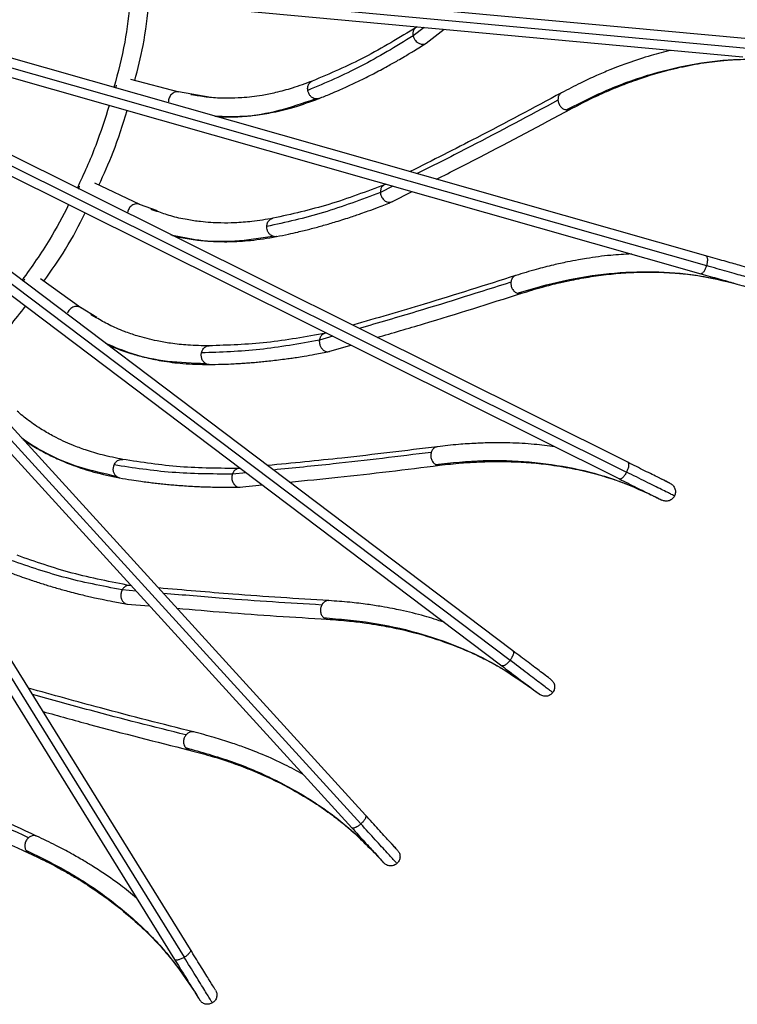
# Model space of a CAD drawing. Header units: millimetres. Extents: x 666 to 763, y 248 to 632.
# Tile 18 of 23: x 721 to 744, y 557 to 589. Entities that reach past the tile are written whole.
import ezdxf

# ---------------------------------------------------------------- set-up
doc = ezdxf.new("R2010")
doc.units = ezdxf.units.MM

msp = doc.modelspace()

# ---------------------------------------------------------------- linework, layer by layer
at = {"color": 7, "linetype": 'Continuous', "lineweight": 25}
for p, q in [((744.094, 587.964), (718.946, 590.294)), ((718.914, 589.695), (744.039, 587.367)), ((733.551, 588.338), (733.484, 588.287)), ((733.846, 587.808), (734.43, 588.257)), ((742.844, 580.976), (718.574, 587.881)), ((718.388, 587.31), (742.68, 580.399)), ((723.874, 586.367), (723.889, 586.457)), ((725.902, 586.239), (724.355, 586.645)), ((726.923, 586.063), (725.889, 586.242)), ((726.311, 586.147), (726.279, 586.153)), ((726.481, 586.123), (726.311, 586.147)), ((740.331, 574.336), (717.722, 585.594)), ((717.463, 585.053), (740.064, 573.799)), ((736.641, 568.271), (716.497, 583.483)), ((722.675, 583.121), (722.706, 583.208)), ((724.645, 582.623), (723.199, 583.306)), ((732.55, 583.281), (732.474, 583.243)), ((716.132, 583.008), (736.28, 567.793)), ((732.742, 582.706), (733.398, 583.039)), ((725.03, 582.457), (724.999, 582.47)), ((725.193, 582.403), (725.03, 582.457)), ((731.9, 562.988), (714.888, 581.649)), ((714.442, 581.248), (731.456, 562.584)), ((726.268, 558.666), (712.974, 580.137)), ((720.9, 580.151), (720.946, 580.23)), ((722.744, 579.3), (721.449, 580.237)), ((712.475, 579.803), (725.758, 558.35)), ((723.092, 579.066), (723.065, 579.084)), ((723.243, 578.983), (723.092, 579.066)), ((730.636, 578.494), (730.554, 578.47)), ((730.719, 577.893), (731.426, 578.1)), ((727.875, 574.14), (727.79, 574.131)), ((727.846, 573.534), (728.579, 573.608)), ((724.361, 570.367), (724.276, 570.374)), ((724.221, 569.777), (724.955, 569.715))]:
    msp.add_line(p, q, dxfattribs=at)
at = {"color": 8, "linetype": 'Continuous', "lineweight": 25}
for p, q in [((718.93, 589.994), (744.175, 587.655)), ((733.787, 588.317), (733.431, 588.043)), ((718.481, 587.596), (742.866, 580.657)), ((717.593, 585.324), (740.295, 574.019)), ((716.327, 583.236), (736.547, 567.967)), ((732.777, 583.216), (732.377, 583.013)), ((725.207, 582.415), (724.633, 582.628)), ((714.665, 581.449), (731.751, 562.706)), ((712.726, 579.967), (726.07, 558.416)), ((723.259, 578.992), (722.734, 579.307)), ((730.847, 578.389), (730.417, 578.262)), ((728.063, 573.997), (727.617, 573.952)), ((724.52, 570.193), (724.073, 570.23))]:
    msp.add_line(p, q, dxfattribs=at)
at = {"color": 7, "linetype": 'Continuous', "lineweight": 25}
for points, knots in [([(724.337, 589.192), (724.287, 588.74), (724.182, 587.794), (723.939, 586.873), (723.811, 586.391)], [0, 0, 0, 0, 0.47724, 1, 1, 1, 1]), ([(724.48, 586.612), (724.577, 586.985), (724.792, 587.814), (724.884, 588.667), (724.935, 589.137)], [0, 0, 0, 0, 0.448996, 1, 1, 1, 1]), ([(733.542, 588.327), (732.989, 587.989), (731.883, 587.313), (730.752, 586.832), (730.186, 586.591)], [0, 0, 0, 0, 0.499608, 1, 1, 1, 1]), ([(733.507, 588.303), (733.486, 588.283), (733.444, 588.242), (733.416, 588.147), (733.426, 588.078), (733.431, 588.043)], [0, 0, 0, 0, 0.326748, 0.663365, 1, 1, 1, 1]), ([(733.431, 588.043), (732.873, 587.703), (731.758, 587.023), (730.615, 586.536), (730.043, 586.293)], [0, 0, 0, 0, 0.5, 1, 1, 1, 1]), ([(733.431, 588.043), (733.434, 588.035), (733.439, 588.016), (733.446, 587.998), (733.45, 587.988)], [0, 0, 0, 0, 0.470825, 1, 1, 1, 1]), ([(733.45, 587.988), (733.467, 587.956), (733.496, 587.902), (733.55, 587.851), (733.609, 587.809), (733.686, 587.778), (733.779, 587.78), (733.84, 587.796), (733.86, 587.819), (733.861, 587.821)], [0, 0, 0, 0, 0.198919, 0.328411, 0.398607, 0.607713, 0.796516, 0.989623, 1, 1, 1, 1]), ([(730.407, 586.033), (730.529, 586.082), (730.745, 586.169), (731.024, 586.289), (731.24, 586.386), (731.424, 586.47), (731.605, 586.556), (731.787, 586.644), (731.971, 586.736), (732.168, 586.837), (732.381, 586.948), (732.59, 587.062), (732.778, 587.166), (732.961, 587.27), (733.187, 587.402), (733.495, 587.587), (733.731, 587.737), (733.866, 587.822)], [0, 0, 0, 0, 0.104702, 0.18389, 0.239224, 0.290007, 0.342101, 0.394891, 0.447678, 0.501025, 0.565542, 0.631842, 0.68309, 0.729384, 0.791793, 0.880987, 1, 1, 1, 1]), ([(741.73, 587.58), (741.515, 587.528), (741.051, 587.416), (740.503, 587.234), (740.059, 587.072), (739.724, 586.94), (739.299, 586.759), (738.783, 586.52), (738.41, 586.324), (738.208, 586.218)], [0, 0, 0, 0, 0.184508, 0.39783, 0.467366, 0.562092, 0.682519, 0.828542, 1, 1, 1, 1]), ([(738.354, 585.667), (738.818, 585.901), (739.748, 586.371), (741.142, 586.857), (742.53, 587.176), (743.904, 587.328), (744.802, 587.279), (745.25, 587.255)], [0, 0, 0, 0, 0.199584, 0.399792, 0.600208, 0.800416, 1, 1, 1, 1]), ([(738.487, 585.687), (738.697, 585.797), (739.074, 585.995), (739.575, 586.225), (739.965, 586.39), (740.29, 586.518), (740.9, 586.741), (741.672, 586.969), (742.578, 587.154), (743.152, 587.231), (743.573, 587.268), (743.889, 587.289), (744.289, 587.3), (744.726, 587.296), (745.028, 587.273), (745.17, 587.262)], [0, 0, 0, 0, 0.093466, 0.167775, 0.222829, 0.267077, 0.312241, 0.494474, 0.610645, 0.717888, 0.752847, 0.80047, 0.861017, 0.934437, 1, 1, 1, 1]), ([(730.191, 586.593), (729.975, 586.513), (729.579, 586.366), (729.04, 586.223), (728.608, 586.136), (728.244, 586.084), (727.879, 586.049), (727.444, 586.034), (726.964, 586.048), (726.635, 586.099), (726.481, 586.123)], [0, 0, 0, 0, 0.1680761, 0.3092122, 0.4231443, 0.5097368, 0.5982523, 0.71767, 0.8678644, 1, 1, 1, 1]), ([(725.889, 586.242), (725.87, 586.244), (725.83, 586.249), (725.768, 586.237), (725.708, 586.21), (725.654, 586.166), (725.611, 586.112), (725.581, 586.051), (725.563, 585.988), (725.562, 585.946), (725.561, 585.924)], [0, 0, 0, 0, 0.12065, 0.248672, 0.38103, 0.513999, 0.643752, 0.766985, 0.881772, 1, 1, 1, 1]), ([(730.282, 586.023), (730.255, 586.031), (730.199, 586.048), (730.125, 586.111), (730.067, 586.196), (730.051, 586.261), (730.043, 586.293)], [0, 0, 0, 0, 0.238416, 0.49371, 0.752418, 1, 1, 1, 1]), ([(738.205, 586.217), (737.304, 585.733), (735.718, 584.883), (734.054, 584.044), (733.336, 583.681)], [0, 0, 0, 0, 0.5685293, 1, 1, 1, 1]), ([(723.657, 585.811), (723.521, 585.377), (723.235, 584.467), (722.835, 583.601), (722.626, 583.148)], [0, 0, 0, 0, 0.477296, 1, 1, 1, 1]), ([(727.12, 585.45), (727.214, 585.446), (727.395, 585.438), (727.665, 585.442), (727.988, 585.456), (728.413, 585.497), (728.971, 585.591), (729.646, 585.754), (730.138, 585.934), (730.402, 586.031)], [0, 0, 0, 0, 0.085629, 0.165881, 0.2506, 0.387214, 0.557859, 0.762282, 1, 1, 1, 1]), ([(738.089, 585.977), (738.095, 585.942), (738.107, 585.869), (738.169, 585.769), (738.256, 585.694), (738.322, 585.676), (738.354, 585.667)], [0, 0, 0, 0, 0.239135, 0.497679, 0.757513, 1, 1, 1, 1]), ([(723.323, 583.248), (723.483, 583.597), (723.839, 584.376), (724.094, 585.195), (724.235, 585.647)], [0, 0, 0, 0, 0.448213, 1, 1, 1, 1]), ([(734.185, 583.439), (734.65, 583.674), (736.124, 584.419), (737.529, 585.173), (738.49, 585.689)], [0, 0, 0, 0, 0.315216, 1, 1, 1, 1]), ([(732.538, 583.272), (731.933, 583.041), (730.721, 582.58), (729.521, 582.314), (728.921, 582.181)], [0, 0, 0, 0, 0.499608, 1, 1, 1, 1]), ([(732.499, 583.254), (732.475, 583.238), (732.426, 583.206), (732.382, 583.118), (732.379, 583.048), (732.377, 583.013)], [0, 0, 0, 0, 0.326748, 0.663365, 1, 1, 1, 1]), ([(732.377, 583.013), (731.767, 582.781), (730.545, 582.318), (729.332, 582.049), (728.725, 581.915)], [0, 0, 0, 0, 0.5, 1, 1, 1, 1]), ([(732.377, 583.013), (732.378, 583.004), (732.38, 582.985), (732.384, 582.965), (732.386, 582.955)], [0, 0, 0, 0, 0.481247, 1, 1, 1, 1]), ([(732.386, 582.955), (732.397, 582.92), (732.415, 582.862), (732.459, 582.803), (732.51, 582.75), (732.579, 582.705), (732.671, 582.69), (732.734, 582.695), (732.758, 582.714), (732.759, 582.715)], [0, 0, 0, 0, 0.198919, 0.328411, 0.398607, 0.607713, 0.796516, 0.989623, 1, 1, 1, 1]), ([(722.352, 582.619), (722.156, 582.243), (721.718, 581.397), (721.163, 580.623), (720.856, 580.193)], [0, 0, 0, 0, 0.44521, 1, 1, 1, 1]), ([(724.633, 582.628), (724.614, 582.634), (724.576, 582.646), (724.513, 582.646), (724.449, 582.63), (724.388, 582.597), (724.335, 582.551), (724.295, 582.497), (724.266, 582.439), (724.256, 582.397), (724.251, 582.376)], [0, 0, 0, 0, 0.12065, 0.248672, 0.38103, 0.513999, 0.643752, 0.766985, 0.881772, 1, 1, 1, 1]), ([(729.035, 581.593), (729.165, 581.619), (729.392, 581.664), (729.689, 581.731), (729.919, 581.786), (730.115, 581.836), (730.309, 581.886), (730.504, 581.94), (730.702, 581.996), (730.914, 582.059), (731.143, 582.13), (731.37, 582.203), (731.574, 582.271), (731.773, 582.34), (732.02, 582.428), (732.357, 582.553), (732.616, 582.656), (732.764, 582.716)], [0, 0, 0, 0, 0.104702, 0.18389, 0.239224, 0.290007, 0.342101, 0.394891, 0.447678, 0.501025, 0.565542, 0.631842, 0.68309, 0.729384, 0.791793, 0.880987, 1, 1, 1, 1]), ([(721.556, 580.159), (721.798, 580.498), (722.294, 581.197), (722.687, 581.96), (722.888, 582.351)], [0, 0, 0, 0, 0.485817, 1, 1, 1, 1]), ([(728.926, 582.182), (728.699, 582.143), (728.282, 582.072), (727.727, 582.031), (727.286, 582.025), (726.918, 582.04), (726.553, 582.073), (726.123, 582.138), (725.653, 582.24), (725.34, 582.351), (725.193, 582.403)], [0, 0, 0, 0, 0.168076, 0.309212, 0.423144, 0.509737, 0.598252, 0.71767, 0.867864, 1, 1, 1, 1]), ([(725.697, 581.623), (725.789, 581.602), (725.966, 581.561), (726.231, 581.515), (726.552, 581.47), (726.976, 581.433), (727.543, 581.422), (728.236, 581.459), (728.752, 581.545), (729.03, 581.592)], [0, 0, 0, 0, 0.085629, 0.165881, 0.2506, 0.387214, 0.557859, 0.762282, 1, 1, 1, 1]), ([(728.911, 581.605), (728.886, 581.619), (728.834, 581.646), (728.772, 581.721), (728.731, 581.815), (728.727, 581.882), (728.725, 581.915)], [0, 0, 0, 0, 0.238416, 0.49371, 0.752418, 1, 1, 1, 1]), ([(740.45, 581.033), (740.229, 581.021), (739.752, 580.996), (739.18, 580.918), (738.714, 580.84), (738.36, 580.772), (737.909, 580.673), (737.358, 580.533), (736.955, 580.408), (736.737, 580.341)], [0, 0, 0, 0, 0.184508, 0.39783, 0.467366, 0.562092, 0.682519, 0.828542, 1, 1, 1, 1]), ([(744.317, 580.557), (744.298, 580.562), (744.258, 580.573), (743.94, 580.664), (743.464, 580.799), (743.048, 580.918), (742.844, 580.976)], [0, 0, 0, 0, 0.244285, 0.5, 0.755715, 1, 1, 1, 1]), ([(736.779, 579.773), (737.279, 579.918), (738.279, 580.208), (739.739, 580.43), (741.162, 580.489), (742.54, 580.385), (743.414, 580.172), (743.85, 580.066)], [0, 0, 0, 0, 0.199584, 0.399792, 0.600208, 0.800416, 1, 1, 1, 1]), ([(736.914, 579.768), (737.141, 579.838), (737.548, 579.963), (738.082, 580.097), (738.496, 580.187), (738.839, 580.253), (739.48, 580.36), (740.28, 580.443), (741.205, 580.458), (741.784, 580.428), (742.204, 580.388), (742.518, 580.35), (742.913, 580.287), (743.342, 580.203), (743.635, 580.125), (743.773, 580.088)], [0, 0, 0, 0, 0.093466, 0.167775, 0.222829, 0.267077, 0.312241, 0.494474, 0.610645, 0.717888, 0.752847, 0.80047, 0.861017, 0.934437, 1, 1, 1, 1]), ([(742.68, 580.399), (742.883, 580.341), (743.3, 580.222), (743.776, 580.087), (744.094, 579.996), (744.134, 579.985), (744.153, 579.98)], [0, 0, 0, 0, 0.244285, 0.5, 0.755715, 1, 1, 1, 1]), ([(744.523, 580.186), (744.502, 580.192), (744.458, 580.205), (744.1, 580.307), (743.564, 580.459), (743.095, 580.592), (742.866, 580.657)], [0, 0, 0, 0, 0.244285, 0.5, 0.755715, 1, 1, 1, 1]), ([(736.734, 580.34), (735.759, 580.031), (734.045, 579.487), (732.254, 578.967), (731.482, 578.743)], [0, 0, 0, 0, 0.568529, 1, 1, 1, 1]), ([(736.576, 580.127), (736.575, 580.091), (736.574, 580.017), (736.617, 579.907), (736.688, 579.817), (736.749, 579.787), (736.779, 579.773)], [0, 0, 0, 0, 0.2391353, 0.4976789, 0.7575133, 1, 1, 1, 1]), ([(732.273, 578.349), (732.772, 578.494), (734.358, 578.955), (735.877, 579.438), (736.918, 579.769)], [0, 0, 0, 0, 0.315216, 1, 1, 1, 1]), ([(719.251, 577.45), (719.484, 577.668), (720.11, 578.253), (720.638, 578.93), (720.969, 579.355)], [0, 0, 0, 0, 0.372007, 1, 1, 1, 1]), ([(722.734, 579.307), (722.717, 579.316), (722.681, 579.335), (722.619, 579.346), (722.553, 579.342), (722.487, 579.321), (722.427, 579.286), (722.378, 579.24), (722.338, 579.188), (722.321, 579.149), (722.313, 579.129)], [0, 0, 0, 0, 0.12065, 0.248672, 0.38103, 0.513999, 0.643752, 0.766985, 0.881772, 1, 1, 1, 1]), ([(726.872, 578.08), (726.642, 578.083), (726.219, 578.089), (725.665, 578.151), (725.231, 578.226), (724.872, 578.309), (724.519, 578.408), (724.108, 578.551), (723.666, 578.738), (723.378, 578.905), (723.243, 578.983)], [0, 0, 0, 0, 0.168076, 0.309212, 0.423144, 0.509737, 0.598252, 0.71767, 0.867864, 1, 1, 1, 1]), ([(730.623, 578.487), (729.985, 578.371), (728.709, 578.141), (727.481, 578.1), (726.866, 578.08)], [0, 0, 0, 0, 0.499608, 1, 1, 1, 1]), ([(730.581, 578.477), (730.555, 578.465), (730.5, 578.443), (730.441, 578.365), (730.425, 578.296), (730.417, 578.262)], [0, 0, 0, 0, 0.326748, 0.663365, 1, 1, 1, 1]), ([(730.417, 578.262), (729.774, 578.147), (728.488, 577.915), (727.246, 577.874), (726.626, 577.854)], [0, 0, 0, 0, 0.5, 1, 1, 1, 1]), ([(730.417, 578.262), (730.416, 578.253), (730.414, 578.234), (730.414, 578.214), (730.415, 578.204)], [0, 0, 0, 0, 0.472829, 1, 1, 1, 1]), ([(730.415, 578.204), (730.419, 578.167), (730.427, 578.107), (730.459, 578.04), (730.499, 577.98), (730.559, 577.923), (730.646, 577.891), (730.709, 577.884), (730.736, 577.899), (730.737, 577.899)], [0, 0, 0, 0, 0.198919, 0.328411, 0.398607, 0.607713, 0.796516, 0.989623, 1, 1, 1, 1]), ([(723.596, 578.123), (723.681, 578.086), (723.848, 578.013), (724.1, 577.919), (724.407, 577.816), (724.818, 577.701), (725.373, 577.586), (726.061, 577.495), (726.584, 577.485), (726.865, 577.48)], [0, 0, 0, 0, 0.085629, 0.165881, 0.2506, 0.387214, 0.557859, 0.762282, 1, 1, 1, 1]), ([(726.751, 577.515), (726.729, 577.533), (726.683, 577.569), (726.636, 577.655), (726.613, 577.755), (726.621, 577.821), (726.626, 577.854)], [0, 0, 0, 0, 0.238416, 0.49371, 0.752418, 1, 1, 1, 1]), ([(726.871, 577.48), (727.003, 577.482), (727.235, 577.485), (727.539, 577.496), (727.775, 577.508), (727.977, 577.521), (728.177, 577.535), (728.379, 577.552), (728.584, 577.57), (728.804, 577.593), (729.042, 577.621), (729.278, 577.651), (729.491, 577.68), (729.7, 577.711), (729.958, 577.752), (730.312, 577.813), (730.586, 577.868), (730.743, 577.899)], [0, 0, 0, 0, 0.104702, 0.18389, 0.239224, 0.290007, 0.342101, 0.394891, 0.447678, 0.501025, 0.565542, 0.631842, 0.68309, 0.729384, 0.791793, 0.880987, 1, 1, 1, 1]), ([(724.099, 574.425), (723.873, 574.47), (723.459, 574.554), (722.926, 574.716), (722.513, 574.87), (722.175, 575.017), (721.846, 575.179), (721.469, 575.395), (721.068, 575.661), (720.816, 575.877), (720.697, 575.979)], [0, 0, 0, 0, 0.168076, 0.309212, 0.423144, 0.509737, 0.598252, 0.71767, 0.867864, 1, 1, 1, 1]), ([(720.886, 575.069), (720.964, 575.017), (721.114, 574.915), (721.345, 574.776), (721.628, 574.618), (722.01, 574.43), (722.534, 574.215), (723.194, 573.999), (723.707, 573.893), (723.982, 573.836)], [0, 0, 0, 0, 0.085629, 0.165881, 0.2506, 0.387214, 0.557859, 0.762282, 1, 1, 1, 1]), ([(734.208, 574.834), (733.193, 574.709), (731.408, 574.489), (729.553, 574.308), (728.752, 574.229)], [0, 0, 0, 0, 0.568529, 1, 1, 1, 1]), ([(734.014, 574.653), (734.007, 574.618), (733.991, 574.546), (734.013, 574.43), (734.067, 574.328), (734.122, 574.288), (734.149, 574.268)], [0, 0, 0, 0, 0.239135, 0.497679, 0.757513, 1, 1, 1, 1]), ([(737.988, 574.833), (737.769, 574.862), (737.295, 574.924), (736.719, 574.953), (736.246, 574.962), (735.887, 574.96), (735.425, 574.945), (734.858, 574.909), (734.438, 574.861), (734.212, 574.835)], [0, 0, 0, 0, 0.184508, 0.39783, 0.467366, 0.562092, 0.682519, 0.828542, 1, 1, 1, 1]), ([(727.861, 574.135), (727.213, 574.139), (725.916, 574.147), (724.701, 574.333), (724.093, 574.426)], [0, 0, 0, 0, 0.499608, 1, 1, 1, 1]), ([(734.149, 574.268), (734.666, 574.319), (735.703, 574.421), (737.179, 574.37), (738.588, 574.167), (739.924, 573.811), (740.744, 573.442), (741.153, 573.257)], [0, 0, 0, 0, 0.199584, 0.399792, 0.600208, 0.800416, 1, 1, 1, 1]), ([(734.281, 574.239), (734.516, 574.266), (734.939, 574.314), (735.489, 574.347), (735.912, 574.36), (736.261, 574.362), (736.911, 574.349), (737.713, 574.283), (738.625, 574.128), (739.188, 573.993), (739.594, 573.876), (739.896, 573.781), (740.273, 573.647), (740.679, 573.485), (740.952, 573.354), (741.081, 573.293)], [0, 0, 0, 0, 0.093466, 0.167775, 0.222829, 0.267077, 0.312241, 0.494474, 0.610645, 0.717888, 0.752847, 0.80047, 0.861017, 0.934437, 1, 1, 1, 1]), ([(741.702, 573.654), (741.684, 573.663), (741.648, 573.681), (741.351, 573.828), (740.908, 574.049), (740.521, 574.242), (740.331, 574.336)], [0, 0, 0, 0, 0.244285, 0.5, 0.755715, 1, 1, 1, 1]), ([(723.876, 573.892), (723.858, 573.913), (723.819, 573.957), (723.789, 574.05), (723.785, 574.152), (723.805, 574.216), (723.815, 574.248)], [0, 0, 0, 0, 0.238416, 0.49371, 0.752418, 1, 1, 1, 1]), ([(727.617, 573.952), (726.964, 573.957), (725.657, 573.966), (724.429, 574.154), (723.815, 574.248)], [0, 0, 0, 0, 0.5, 1, 1, 1, 1]), ([(727.818, 574.133), (727.79, 574.127), (727.732, 574.115), (727.659, 574.049), (727.631, 573.984), (727.617, 573.952)], [0, 0, 0, 0, 0.326748, 0.6633648, 1, 1, 1, 1]), ([(729.457, 573.697), (729.975, 573.748), (731.619, 573.91), (733.201, 574.105), (734.284, 574.239)], [0, 0, 0, 0, 0.315216, 1, 1, 1, 1]), ([(741.837, 573.251), (741.817, 573.261), (741.776, 573.282), (741.442, 573.448), (740.944, 573.696), (740.508, 573.913), (740.295, 574.019)], [0, 0, 0, 0, 0.244285, 0.5, 0.755715, 1, 1, 1, 1]), ([(723.987, 573.835), (724.118, 573.812), (724.346, 573.773), (724.647, 573.728), (724.882, 573.697), (725.083, 573.672), (725.281, 573.649), (725.483, 573.628), (725.688, 573.609), (725.908, 573.591), (726.148, 573.574), (726.385, 573.561), (726.6, 573.55), (726.811, 573.543), (727.072, 573.536), (727.432, 573.531), (727.711, 573.534), (727.87, 573.535)], [0, 0, 0, 0, 0.104702, 0.18389, 0.239224, 0.290007, 0.342101, 0.394891, 0.447678, 0.501025, 0.565542, 0.631842, 0.68309, 0.729384, 0.791793, 0.880987, 1, 1, 1, 1]), ([(727.604, 573.896), (727.602, 573.859), (727.598, 573.798), (727.617, 573.727), (727.646, 573.66), (727.695, 573.592), (727.774, 573.545), (727.835, 573.527), (727.864, 573.536), (727.865, 573.537)], [0, 0, 0, 0, 0.198919, 0.328411, 0.398607, 0.607713, 0.796516, 0.989623, 1, 1, 1, 1]), ([(727.617, 573.952), (727.615, 573.943), (727.609, 573.925), (727.606, 573.906), (727.604, 573.896)], [0, 0, 0, 0, 0.482106, 1, 1, 1, 1]), ([(740.064, 573.799), (740.253, 573.705), (740.641, 573.512), (741.084, 573.291), (741.38, 573.144), (741.417, 573.125), (741.435, 573.117)], [0, 0, 0, 0, 0.244285, 0.5, 0.755715, 1, 1, 1, 1]), ([(741.702, 573.654), (741.734, 573.634), (741.782, 573.603), (741.828, 573.539), (741.854, 573.484), (741.868, 573.423), (741.871, 573.343), (741.85, 573.288), (741.837, 573.251)], [0, 0, 0, 0, 0.235606, 0.363365, 0.494595, 0.626614, 0.756648, 1, 1, 1, 1]), ([(741.837, 573.251), (741.816, 573.219), (741.784, 573.169), (741.718, 573.123), (741.662, 573.098), (741.602, 573.085), (741.523, 573.083), (741.47, 573.104), (741.435, 573.117)], [0, 0, 0, 0, 0.243352, 0.373386, 0.505405, 0.636635, 0.764394, 1, 1, 1, 1]), ([(724.073, 570.23), (723.432, 570.355), (722.149, 570.604), (720.977, 571.014), (720.39, 571.219)], [0, 0, 0, 0, 0.5, 1, 1, 1, 1]), ([(724.346, 570.365), (723.71, 570.488), (722.437, 570.734), (721.277, 571.14), (720.696, 571.343)], [0, 0, 0, 0, 0.499608, 1, 1, 1, 1]), ([(720.484, 570.782), (720.608, 570.736), (720.825, 570.655), (721.113, 570.556), (721.337, 570.482), (721.53, 570.42), (721.721, 570.362), (721.916, 570.304), (722.114, 570.248), (722.327, 570.189), (722.559, 570.129), (722.79, 570.072), (723, 570.022), (723.205, 569.976), (723.461, 569.921), (723.813, 569.85), (724.088, 569.801), (724.245, 569.774)], [0, 0, 0, 0, 0.104702, 0.18389, 0.239224, 0.290007, 0.342101, 0.394891, 0.447678, 0.501025, 0.565542, 0.631842, 0.68309, 0.729384, 0.791793, 0.880987, 1, 1, 1, 1]), ([(724.073, 570.23), (724.069, 570.222), (724.06, 570.205), (724.053, 570.187), (724.05, 570.177)], [0, 0, 0, 0, 0.470065, 1, 1, 1, 1]), ([(724.304, 570.371), (724.275, 570.37), (724.216, 570.369), (724.132, 570.317), (724.093, 570.259), (724.073, 570.23)], [0, 0, 0, 0, 0.326748, 0.663365, 1, 1, 1, 1]), ([(730.714, 569.886), (729.694, 569.95), (727.898, 570.062), (726.041, 570.224), (725.24, 570.294)], [0, 0, 0, 0, 0.568529, 1, 1, 1, 1]), ([(724.05, 570.177), (724.041, 570.141), (724.026, 570.082), (724.032, 570.008), (724.047, 569.937), (724.083, 569.862), (724.153, 569.801), (724.209, 569.772), (724.239, 569.776), (724.241, 569.776)], [0, 0, 0, 0, 0.198919, 0.328411, 0.398607, 0.607713, 0.796516, 0.989623, 1, 1, 1, 1]), ([(725.835, 569.641), (726.353, 569.596), (727.999, 569.453), (729.59, 569.355), (730.679, 569.287)], [0, 0, 0, 0, 0.315216, 1, 1, 1, 1]), ([(730.49, 569.744), (730.476, 569.711), (730.448, 569.643), (730.448, 569.525), (730.482, 569.415), (730.529, 569.365), (730.551, 569.34)], [0, 0, 0, 0, 0.239135, 0.497679, 0.757513, 1, 1, 1, 1]), ([(734.43, 569.19), (734.219, 569.259), (733.765, 569.407), (733.204, 569.542), (732.741, 569.637), (732.387, 569.702), (731.93, 569.771), (731.366, 569.84), (730.945, 569.87), (730.718, 569.886)], [0, 0, 0, 0, 0.184508, 0.39783, 0.467366, 0.562092, 0.682519, 0.828542, 1, 1, 1, 1]), ([(730.551, 569.34), (731.069, 569.295), (732.107, 569.205), (733.549, 568.884), (734.897, 568.425), (736.145, 567.83), (736.883, 567.316), (737.251, 567.06)], [0, 0, 0, 0, 0.199584, 0.399792, 0.600208, 0.800416, 1, 1, 1, 1]), ([(730.676, 569.287), (730.912, 569.271), (731.337, 569.24), (731.883, 569.172), (732.302, 569.107), (732.645, 569.044), (733.282, 568.913), (734.058, 568.701), (734.926, 568.381), (735.455, 568.144), (735.832, 567.955), (736.111, 567.805), (736.457, 567.605), (736.864, 567.346), (737.145, 567.14), (737.296, 567.029)], [0, 0, 0, 0, 0.091575, 0.16438, 0.21832, 0.261672, 0.305923, 0.484469, 0.598288, 0.703362, 0.737613, 0.784273, 0.843595, 0.915529, 1, 1, 1, 1]), ([(737.863, 567.349), (737.847, 567.361), (737.815, 567.385), (737.551, 567.585), (737.156, 567.883), (736.81, 568.144), (736.641, 568.271)], [0, 0, 0, 0, 0.2442855, 0.5, 0.7557145, 1, 1, 1, 1]), ([(736.28, 567.793), (736.449, 567.665), (736.794, 567.404), (737.189, 567.106), (737.453, 566.907), (737.486, 566.882), (737.502, 566.87)], [0, 0, 0, 0, 0.244285, 0.5, 0.755715, 1, 1, 1, 1]), ([(737.922, 566.928), (737.904, 566.942), (737.867, 566.97), (737.57, 567.194), (737.126, 567.53), (736.737, 567.823), (736.547, 567.967)], [0, 0, 0, 0, 0.244285, 0.5, 0.755715, 1, 1, 1, 1]), ([(726.37, 565.664), (725.379, 565.914), (723.634, 566.354), (721.839, 566.855), (721.064, 567.071)], [0, 0, 0, 0, 0.568529, 1, 1, 1, 1]), ([(737.863, 567.349), (737.891, 567.323), (737.933, 567.284), (737.966, 567.213), (737.981, 567.153), (737.984, 567.092), (737.972, 567.012), (737.942, 566.962), (737.922, 566.928)], [0, 0, 0, 0, 0.235606, 0.363365, 0.494595, 0.626614, 0.756648, 1, 1, 1, 1]), ([(737.922, 566.928), (737.895, 566.9), (737.855, 566.857), (737.782, 566.824), (737.722, 566.81), (737.66, 566.808), (737.583, 566.821), (737.534, 566.851), (737.502, 566.87)], [0, 0, 0, 0, 0.243352, 0.373386, 0.505405, 0.636635, 0.764394, 1, 1, 1, 1]), ([(721.529, 566.32), (722.03, 566.18), (723.621, 565.738), (725.167, 565.348), (726.226, 565.082)], [0, 0, 0, 0, 0.315216, 1, 1, 1, 1]), ([(726.124, 565.566), (726.104, 565.536), (726.064, 565.474), (726.042, 565.358), (726.056, 565.244), (726.092, 565.186), (726.11, 565.158)], [0, 0, 0, 0, 0.239135, 0.497679, 0.757513, 1, 1, 1, 1]), ([(729.894, 564.297), (729.7, 564.404), (729.281, 564.633), (728.754, 564.868), (728.317, 565.047), (727.981, 565.175), (727.544, 565.328), (727.002, 565.499), (726.594, 565.606), (726.374, 565.663)], [0, 0, 0, 0, 0.184508, 0.39783, 0.467366, 0.562092, 0.682519, 0.828542, 1, 1, 1, 1]), ([(726.11, 565.158), (726.611, 565.018), (727.614, 564.739), (728.973, 564.158), (730.213, 563.46), (731.331, 562.646), (731.961, 562.005), (732.276, 561.685)], [0, 0, 0, 0, 0.199584, 0.399792, 0.600208, 0.800416, 1, 1, 1, 1]), ([(726.222, 565.083), (726.452, 565.023), (726.863, 564.915), (727.388, 564.748), (727.788, 564.607), (728.114, 564.482), (728.715, 564.236), (729.439, 563.885), (730.233, 563.411), (730.71, 563.081), (731.046, 562.825), (731.293, 562.627), (731.596, 562.366), (731.916, 562.069), (732.124, 561.848), (732.222, 561.744)], [0, 0, 0, 0, 0.093466, 0.167775, 0.222829, 0.267077, 0.312241, 0.494474, 0.610645, 0.717888, 0.752847, 0.80047, 0.861017, 0.934437, 1, 1, 1, 1]), ([(721.324, 562.313), (720.396, 562.741), (718.762, 563.493), (717.089, 564.316), (716.367, 564.67)], [0, 0, 0, 0, 0.568529, 1, 1, 1, 1]), ([(716.686, 563.847), (717.153, 563.617), (718.636, 562.89), (720.084, 562.223), (721.075, 561.767)], [0, 0, 0, 0, 0.315216, 1, 1, 1, 1]), ([(732.931, 561.856), (732.918, 561.871), (732.89, 561.901), (732.667, 562.146), (732.334, 562.512), (732.042, 562.832), (731.9, 562.988)], [0, 0, 0, 0, 0.244285, 0.5, 0.755715, 1, 1, 1, 1]), ([(732.912, 561.433), (732.897, 561.449), (732.866, 561.483), (732.615, 561.758), (732.24, 562.17), (731.912, 562.53), (731.751, 562.706)], [0, 0, 0, 0, 0.244285, 0.5, 0.755715, 1, 1, 1, 1]), ([(724.537, 560.321), (724.366, 560.462), (723.996, 560.764), (723.521, 561.092), (723.124, 561.348), (722.818, 561.536), (722.417, 561.766), (721.916, 562.034), (721.534, 562.214), (721.328, 562.311)], [0, 0, 0, 0, 0.184508, 0.39783, 0.467366, 0.562092, 0.682519, 0.828542, 1, 1, 1, 1]), ([(731.456, 562.584), (731.599, 562.427), (731.891, 562.107), (732.224, 561.742), (732.447, 561.497), (732.474, 561.467), (732.488, 561.452)], [0, 0, 0, 0, 0.244285, 0.5, 0.755715, 1, 1, 1, 1]), ([(721.064, 562.261), (721.039, 562.235), (720.988, 562.182), (720.946, 562.072), (720.938, 561.957), (720.963, 561.893), (720.975, 561.863)], [0, 0, 0, 0, 0.239135, 0.497679, 0.757513, 1, 1, 1, 1]), ([(720.975, 561.863), (721.442, 561.633), (722.377, 561.174), (723.606, 560.354), (724.697, 559.439), (725.646, 558.434), (726.148, 557.688), (726.399, 557.316)], [0, 0, 0, 0, 0.1995838, 0.3997917, 0.6002083, 0.8004162, 1, 1, 1, 1]), ([(721.072, 561.768), (721.287, 561.667), (721.672, 561.486), (722.157, 561.224), (722.524, 561.013), (722.821, 560.83), (723.367, 560.477), (724.014, 559.999), (724.708, 559.387), (725.115, 558.976), (725.399, 558.663), (725.605, 558.423), (725.855, 558.11), (726.116, 557.759), (726.279, 557.504), (726.356, 557.384)], [0, 0, 0, 0, 0.093466, 0.167775, 0.222829, 0.267077, 0.312241, 0.494474, 0.610645, 0.717888, 0.752847, 0.80047, 0.861017, 0.934437, 1, 1, 1, 1]), ([(732.931, 561.856), (732.953, 561.826), (732.988, 561.78), (733.007, 561.704), (733.012, 561.643), (733.003, 561.582), (732.977, 561.506), (732.937, 561.462), (732.912, 561.433)], [0, 0, 0, 0, 0.235606, 0.363365, 0.494595, 0.626614, 0.756648, 1, 1, 1, 1]), ([(732.912, 561.433), (732.881, 561.41), (732.833, 561.375), (732.755, 561.356), (732.693, 561.353), (732.632, 561.362), (732.559, 561.389), (732.516, 561.427), (732.488, 561.452)], [0, 0, 0, 0, 0.2433523, 0.3733856, 0.5054052, 0.6366347, 0.7643944, 1, 1, 1, 1]), ([(727.074, 557.364), (727.064, 557.381), (727.042, 557.416), (726.868, 557.697), (726.607, 558.118), (726.379, 558.486), (726.268, 558.666)], [0, 0, 0, 0, 0.244285, 0.5, 0.755715, 1, 1, 1, 1]), ([(725.758, 558.35), (725.869, 558.17), (726.097, 557.802), (726.358, 557.381), (726.532, 557.1), (726.554, 557.065), (726.564, 557.048)], [0, 0, 0, 0, 0.244285, 0.5, 0.755715, 1, 1, 1, 1]), ([(726.977, 556.951), (726.965, 556.97), (726.941, 557.009), (726.745, 557.326), (726.452, 557.799), (726.195, 558.213), (726.07, 558.416)], [0, 0, 0, 0, 0.244285, 0.5, 0.755715, 1, 1, 1, 1]), ([(727.074, 557.364), (727.09, 557.33), (727.115, 557.278), (727.121, 557.2), (727.114, 557.139), (727.094, 557.081), (727.054, 557.011), (727.007, 556.975), (726.977, 556.951)], [0, 0, 0, 0, 0.235606, 0.363365, 0.494595, 0.626614, 0.756648, 1, 1, 1, 1]), ([(726.977, 556.951), (726.942, 556.934), (726.889, 556.909), (726.809, 556.904), (726.747, 556.912), (726.69, 556.933), (726.622, 556.973), (726.587, 557.019), (726.564, 557.048)], [0, 0, 0, 0, 0.243352, 0.373386, 0.505405, 0.636635, 0.764394, 1, 1, 1, 1])]:
    msp.add_open_spline(points, degree=3, knots=knots, dxfattribs=at)
at = {"color": 8, "linetype": 'Continuous', "lineweight": 25}
for points, knots in [([(730.043, 586.293), (730.041, 586.314), (730.036, 586.355), (730.044, 586.417), (730.064, 586.476), (730.097, 586.528), (730.139, 586.569), (730.172, 586.583), (730.187, 586.59)], [0, 0, 0, 0, 0.161952, 0.320564, 0.490868, 0.669883, 0.853097, 1, 1, 1, 1]), ([(738.209, 586.217), (738.204, 586.215), (738.182, 586.206), (738.152, 586.178), (738.12, 586.134), (738.091, 586.069), (738.09, 586.014), (738.089, 585.977)], [0, 0, 0, 0, 0.061425, 0.2607887, 0.45823, 0.6494701, 1, 1, 1, 1]), ([(727.056, 585.468), (727.361, 585.458), (728.037, 585.437), (729.117, 585.616), (729.894, 585.887), (730.282, 586.023)], [0, 0, 0, 0, 0.290002, 0.645614, 1, 1, 1, 1]), ([(730.406, 586.034), (730.403, 586.032), (730.382, 586.021), (730.34, 586.016), (730.301, 586.02), (730.282, 586.023)], [0, 0, 0, 0, 0.0945607, 0.5606297, 1, 1, 1, 1]), ([(738.089, 585.977), (737.162, 585.48), (735.687, 584.689), (734.139, 583.907), (733.563, 583.616)], [0, 0, 0, 0, 0.628401, 1, 1, 1, 1]), ([(738.354, 585.667), (738.388, 585.665), (738.436, 585.662), (738.476, 585.683), (738.486, 585.688)], [0, 0, 0, 0, 0.733756, 1, 1, 1, 1]), ([(728.725, 581.915), (728.727, 581.936), (728.73, 581.978), (728.749, 582.037), (728.779, 582.091), (728.821, 582.136), (728.87, 582.168), (728.905, 582.177), (728.921, 582.18)], [0, 0, 0, 0, 0.161952, 0.320564, 0.490868, 0.669883, 0.853097, 1, 1, 1, 1]), ([(725.638, 581.653), (725.935, 581.587), (726.596, 581.442), (727.691, 581.42), (728.504, 581.544), (728.911, 581.605)], [0, 0, 0, 0, 0.290002, 0.645614, 1, 1, 1, 1]), ([(729.035, 581.594), (729.031, 581.593), (729.009, 581.586), (728.966, 581.588), (728.929, 581.6), (728.911, 581.605)], [0, 0, 0, 0, 0.094561, 0.56063, 1, 1, 1, 1]), ([(742.844, 580.976), (742.856, 580.968), (742.874, 580.957), (742.888, 580.915), (742.895, 580.873), (742.895, 580.823), (742.889, 580.752), (742.876, 580.695), (742.866, 580.657)], [0, 0, 0, 0, 0.235606, 0.363365, 0.494595, 0.626614, 0.756648, 1, 1, 1, 1]), ([(742.866, 580.657), (742.855, 580.621), (742.836, 580.565), (742.804, 580.501), (742.777, 580.459), (742.75, 580.427), (742.715, 580.399), (742.694, 580.399), (742.68, 580.399)], [0, 0, 0, 0, 0.243352, 0.373386, 0.505405, 0.636635, 0.764394, 1, 1, 1, 1]), ([(736.576, 580.127), (735.574, 579.808), (733.978, 579.301), (732.313, 578.817), (731.694, 578.637)], [0, 0, 0, 0, 0.628401, 1, 1, 1, 1]), ([(736.738, 580.34), (736.732, 580.339), (736.71, 580.334), (736.674, 580.312), (736.635, 580.275), (736.595, 580.216), (736.584, 580.162), (736.576, 580.127)], [0, 0, 0, 0, 0.061425, 0.260789, 0.45823, 0.64947, 1, 1, 1, 1]), ([(736.779, 579.773), (736.813, 579.764), (736.859, 579.753), (736.902, 579.766), (736.913, 579.769)], [0, 0, 0, 0, 0.7337558, 1, 1, 1, 1]), ([(723.542, 578.163), (723.822, 578.044), (724.446, 577.78), (725.517, 577.557), (726.34, 577.529), (726.751, 577.515)], [0, 0, 0, 0, 0.290002, 0.645614, 1, 1, 1, 1]), ([(726.626, 577.854), (726.631, 577.874), (726.642, 577.915), (726.671, 577.969), (726.711, 578.017), (726.761, 578.054), (726.814, 578.076), (726.85, 578.078), (726.867, 578.079)], [0, 0, 0, 0, 0.161952, 0.320564, 0.490868, 0.669883, 0.853097, 1, 1, 1, 1]), ([(726.871, 577.481), (726.867, 577.481), (726.844, 577.478), (726.802, 577.488), (726.767, 577.507), (726.751, 577.515)], [0, 0, 0, 0, 0.094561, 0.56063, 1, 1, 1, 1]), ([(720.842, 575.118), (721.095, 574.95), (721.659, 574.576), (722.671, 574.16), (723.475, 573.981), (723.876, 573.892)], [0, 0, 0, 0, 0.290002, 0.645614, 1, 1, 1, 1]), ([(734.014, 574.653), (732.97, 574.524), (731.309, 574.319), (729.582, 574.15), (728.941, 574.086)], [0, 0, 0, 0, 0.628401, 1, 1, 1, 1]), ([(734.212, 574.833), (734.207, 574.833), (734.184, 574.832), (734.145, 574.817), (734.099, 574.789), (734.049, 574.738), (734.028, 574.687), (734.014, 574.653)], [0, 0, 0, 0, 0.061425, 0.2607887, 0.45823, 0.6494701, 1, 1, 1, 1]), ([(723.815, 574.248), (723.824, 574.267), (723.842, 574.304), (723.881, 574.353), (723.929, 574.392), (723.985, 574.419), (724.041, 574.432), (724.077, 574.427), (724.093, 574.424)], [0, 0, 0, 0, 0.161952, 0.320564, 0.490868, 0.669883, 0.853097, 1, 1, 1, 1]), ([(740.331, 574.336), (740.342, 574.327), (740.357, 574.312), (740.364, 574.268), (740.362, 574.226), (740.354, 574.177), (740.335, 574.108), (740.311, 574.054), (740.295, 574.019)], [0, 0, 0, 0, 0.235606, 0.363365, 0.494595, 0.626614, 0.756648, 1, 1, 1, 1]), ([(734.149, 574.268), (734.18, 574.254), (734.224, 574.234), (734.268, 574.239), (734.28, 574.24)], [0, 0, 0, 0, 0.7337558, 1, 1, 1, 1]), ([(740.295, 574.019), (740.276, 573.986), (740.248, 573.934), (740.204, 573.877), (740.17, 573.841), (740.138, 573.814), (740.099, 573.793), (740.078, 573.797), (740.064, 573.799)], [0, 0, 0, 0, 0.243352, 0.373386, 0.505405, 0.636635, 0.764394, 1, 1, 1, 1]), ([(723.988, 573.836), (723.984, 573.837), (723.96, 573.838), (723.921, 573.856), (723.891, 573.88), (723.876, 573.892)], [0, 0, 0, 0, 0.094561, 0.56063, 1, 1, 1, 1]), ([(730.49, 569.744), (729.44, 569.809), (727.769, 569.913), (726.041, 570.063), (725.399, 570.119)], [0, 0, 0, 0, 0.628401, 1, 1, 1, 1]), ([(730.718, 569.884), (730.712, 569.885), (730.689, 569.889), (730.648, 569.881), (730.599, 569.861), (730.54, 569.821), (730.51, 569.774), (730.49, 569.744)], [0, 0, 0, 0, 0.061425, 0.260789, 0.45823, 0.64947, 1, 1, 1, 1]), ([(730.551, 569.34), (730.58, 569.32), (730.619, 569.293), (730.663, 569.29), (730.675, 569.289)], [0, 0, 0, 0, 0.733756, 1, 1, 1, 1]), ([(736.641, 568.271), (736.65, 568.26), (736.663, 568.243), (736.661, 568.199), (736.652, 568.158), (736.634, 568.111), (736.603, 568.047), (736.569, 567.998), (736.547, 567.967)], [0, 0, 0, 0, 0.2356056, 0.3633653, 0.4945948, 0.6266144, 0.7566477, 1, 1, 1, 1]), ([(736.547, 567.967), (736.523, 567.937), (736.486, 567.891), (736.432, 567.844), (736.392, 567.814), (736.355, 567.794), (736.313, 567.78), (736.293, 567.788), (736.28, 567.793)], [0, 0, 0, 0, 0.243352, 0.373386, 0.505405, 0.636635, 0.764394, 1, 1, 1, 1]), ([(726.124, 565.566), (725.103, 565.823), (723.48, 566.232), (721.809, 566.697), (721.188, 566.87)], [0, 0, 0, 0, 0.628401, 1, 1, 1, 1]), ([(726.373, 565.662), (726.368, 565.664), (726.346, 565.671), (726.305, 565.671), (726.252, 565.661), (726.187, 565.632), (726.149, 565.592), (726.124, 565.566)], [0, 0, 0, 0, 0.061425, 0.2607887, 0.45823, 0.6494701, 1, 1, 1, 1]), ([(726.11, 565.158), (726.134, 565.133), (726.168, 565.099), (726.211, 565.087), (726.222, 565.084)], [0, 0, 0, 0, 0.733756, 1, 1, 1, 1]), ([(721.064, 562.261), (720.108, 562.701), (718.588, 563.401), (717.031, 564.166), (716.452, 564.45)], [0, 0, 0, 0, 0.628401, 1, 1, 1, 1]), ([(731.9, 562.988), (731.906, 562.976), (731.915, 562.956), (731.905, 562.913), (731.889, 562.874), (731.863, 562.832), (731.82, 562.774), (731.779, 562.733), (731.751, 562.706)], [0, 0, 0, 0, 0.235606, 0.363365, 0.494595, 0.626614, 0.756648, 1, 1, 1, 1]), ([(731.751, 562.706), (731.722, 562.681), (731.677, 562.643), (731.615, 562.606), (731.57, 562.584), (731.53, 562.571), (731.487, 562.565), (731.468, 562.577), (731.456, 562.584)], [0, 0, 0, 0, 0.243352, 0.373386, 0.505405, 0.636635, 0.764394, 1, 1, 1, 1]), ([(721.327, 562.31), (721.322, 562.312), (721.302, 562.324), (721.261, 562.332), (721.208, 562.331), (721.139, 562.314), (721.093, 562.282), (721.064, 562.261)], [0, 0, 0, 0, 0.061425, 0.260789, 0.45823, 0.64947, 1, 1, 1, 1]), ([(720.975, 561.863), (720.995, 561.834), (721.021, 561.794), (721.062, 561.775), (721.072, 561.77)], [0, 0, 0, 0, 0.7337558, 1, 1, 1, 1]), ([(726.268, 558.666), (726.272, 558.652), (726.278, 558.632), (726.26, 558.591), (726.237, 558.556), (726.203, 558.519), (726.151, 558.47), (726.102, 558.437), (726.07, 558.416)], [0, 0, 0, 0, 0.235606, 0.363365, 0.494595, 0.626614, 0.756648, 1, 1, 1, 1]), ([(726.07, 558.416), (726.037, 558.397), (725.985, 558.368), (725.918, 558.342), (725.87, 558.329), (725.829, 558.324), (725.784, 558.326), (725.768, 558.341), (725.758, 558.35)], [0, 0, 0, 0, 0.243352, 0.373386, 0.505405, 0.636635, 0.764394, 1, 1, 1, 1])]:
    msp.add_open_spline(points, degree=3, knots=knots, dxfattribs=at)
at = {"color": 7, "linetype": 'Continuous', "lineweight": 25}
for points in [[(741.702, 573.654), (741.69, 573.66), (741.667, 573.671), (741.511, 573.749), (741.433, 573.788)], [(741.166, 573.25), (741.244, 573.212), (741.399, 573.134), (741.423, 573.122), (741.435, 573.117)], [(737.262, 567.051), (737.332, 566.998), (737.47, 566.894), (737.491, 566.878), (737.502, 566.87)], [(732.931, 561.856), (732.922, 561.866), (732.905, 561.886), (732.788, 562.014), (732.729, 562.078)], [(732.286, 561.674), (732.344, 561.61), (732.461, 561.481), (732.479, 561.462), (732.488, 561.452)], [(726.406, 557.303), (726.452, 557.229), (726.543, 557.082), (726.557, 557.059), (726.564, 557.048)]]:
    msp.add_open_spline(points, degree=3, dxfattribs=at)

doc.saveas('drawing.dxf')
